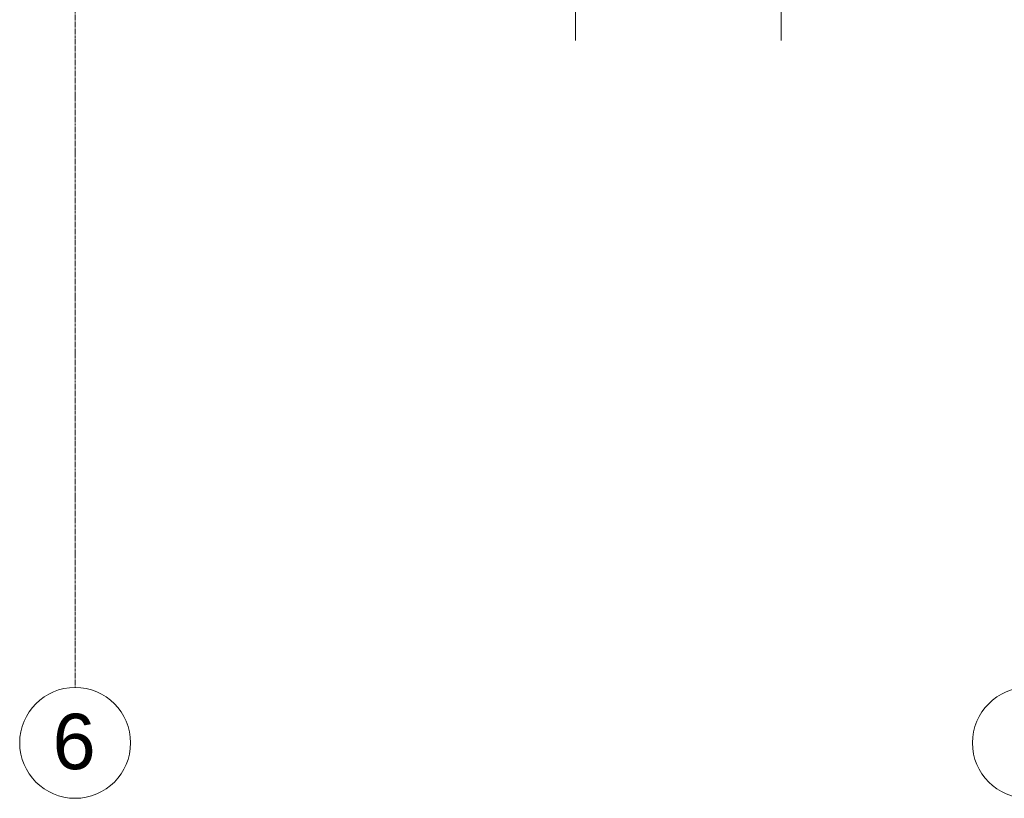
# Model space of a CAD drawing. Header units: millimetres. Extents: x 1158 to 166195, y -7952 to 113498.
# Tile 4 of 50: x 70597 to 76813, y 39042 to 43957. Entities that reach past the tile are written whole.
import ezdxf

# ---------------------------------------------------------------- set-up
doc = ezdxf.new("R2010")
doc.units = ezdxf.units.MM
doc.linetypes.add('ARC Grid Line', pattern=[22.225, 12.7, -3.175, 3.175, -3.175])
for name, color, linetype, lineweight in [('A--L$01A__Algemeen', 7, 'Continuous', 9), ('A--L$07A__Stramien', 1, 'Continuous', 13), ('A--L3__Afbouw', 2, 'Continuous', 9), ('A--T$07A__Stramien', 1, 'Continuous', 13)]:
    doc.layers.add(name, color=color, linetype=linetype, lineweight=lineweight)
doc.styles.add('Arial', font='arial.ttf', dxfattribs={"height": 350})

# ---------------------------------------------------------------- blocks, each defined once
blk = doc.blocks.new('32_DO_WB_vo deur enkel2 - vo 2-2241169-DO-Begane grond - Nieuwe situatie muren 7')
at = {"layer": 'A--L3__Afbouw'}
h = blk.add_hatch(color=9, dxfattribs=at)
h.paths.add_polyline_path([(-330, 35), (-280, 35), (-280, 135), (-330, 135)])
h.paths.add_polyline_path([(570, 35), (570, 135), (520, 135), (520, 35)])
blk.add_hatch(color=9, dxfattribs=at).paths.add_polyline_path([(520, 85), (520, 135), (-280, 135), (-280, 85), (324.2, 85)])
at = {"layer": 'A--L$01A__Algemeen'}
for p, q in [((520, 135), (520, 935)), ((56.7, 300), (183.3, 226.9)), ((56.7, 226.9), (183.3, 300)), ((120, 300), (120, -300))]:
    blk.add_line(p, q, dxfattribs=at)
blk.add_arc((520, 135), 800, 90, 180, dxfattribs=at)
at = {"layer": 'A--L3__Afbouw'}
for p, q in [((-280, 135), (-330, 135)), ((-330, 135), (-330, 35)), ((520, 135), (-280, 135)), ((-280, 135), (-280, 85)), ((-280, 35), (-280, 135)), ((520, 85), (520, 135)), ((570, 135), (520, 135)), ((520, 135), (520, 35)), ((570, 35), (570, 135)), ((-280, 85), (520, 85)), ((-330, 35), (-280, 35)), ((520, 35), (570, 35))]:
    blk.add_line(p, q, dxfattribs=at)
blk = doc.blocks.new('32_DO_WB_vo deur enkel2 - vo 2-2241171-DO-Begane grond - Nieuwe situatie muren 7')
at = {"layer": 'A--L3__Afbouw'}
h = blk.add_hatch(color=9, dxfattribs=at)
h.paths.add_polyline_path([(570, -35), (520, -35), (520, -135), (570, -135)])
h.paths.add_polyline_path([(-330, -35), (-330, -135), (-280, -135), (-280, -35)])
blk.add_hatch(color=9, dxfattribs=at).paths.add_polyline_path([(520, -85), (-280, -85), (-280, -135), (520, -135)])
at = {"layer": 'A--L$01A__Algemeen'}
for p, q in [((120, -300), (120, 300)), ((520, -135), (520, -935)), ((56.7, -300), (183.3, -226.9)), ((56.7, -226.9), (183.3, -300))]:
    blk.add_line(p, q, dxfattribs=at)
blk.add_arc((520, -135), 800, 180, 270, dxfattribs=at)
at = {"layer": 'A--L3__Afbouw'}
for p, q in [((-330, -135), (-330, -35)), ((-330, -35), (-280, -35)), ((-280, -35), (-280, -135)), ((520, -135), (520, -35)), ((520, -35), (570, -35)), ((570, -35), (570, -135)), ((-280, -85), (520, -85)), ((-280, -135), (-280, -85)), ((520, -85), (520, -135)), ((-280, -135), (-330, -135)), ((520, -135), (-280, -135)), ((570, -135), (520, -135))]:
    blk.add_line(p, q, dxfattribs=at)
blk = doc.blocks.new('Grid - 3_5mm-18301-DO-Begane grond - Nieuwe situatie muren 7')
at = {"layer": 'A--T$07A__Stramien'}
blk.add_circle((0, 0), 3.5, dxfattribs=at)

msp = doc.modelspace()

# ---------------------------------------------------------------- linework, layer by layer
at = {"layer": 'A--L$07A__Stramien', "linetype": 'ARC Grid Line'}
msp.add_line((70947.4, 95686.5), (70947.4, 39742), dxfattribs=at)

# ---------------------------------------------------------------- block references
at = {"layer": 'A--L3__Afbouw'}
msp.add_blockref('32_DO_WB_vo deur enkel2 - vo 2-2241169-DO-Begane grond - Nieuwe situatie muren 7', (73985.4, 44126.4), dxfattribs=at)
at = {"layer": 'A--L3__Afbouw', "rotation": 180}
msp.add_blockref('32_DO_WB_vo deur enkel2 - vo 2-2241171-DO-Begane grond - Nieuwe situatie muren 7', (75525.4, 44126.4), dxfattribs=at)
at = {"layer": 'A--T$07A__Stramien', "xscale": 99.99999999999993, "yscale": 99.99999999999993, "zscale": 99.99999999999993, "rotation": 180}
for p in [(70947.4, 39392), (76962.4, 39392)]:
    msp.add_blockref('Grid - 3_5mm-18301-DO-Begane grond - Nieuwe situatie muren 7', p, dxfattribs=at)

# ---------------------------------------------------------------- texts
at = {"layer": 'A--T$07A__Stramien', "insert": (70805, 39575.9), "char_height": 350, "width": 336.709, "attachment_point": 1, "style": 'Arial'}
msp.add_mtext('6', dxfattribs=at)

doc.saveas('drawing.dxf')
